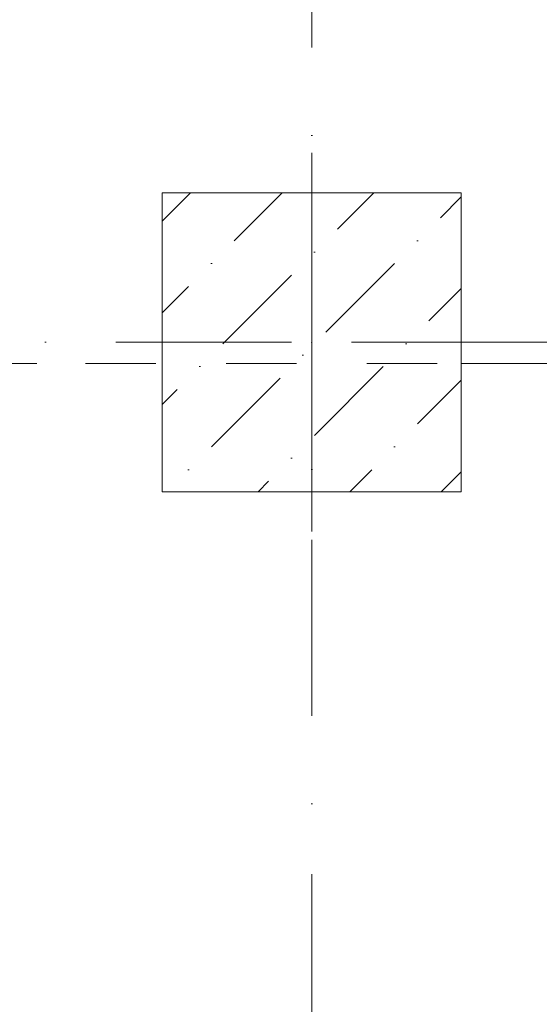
# Model space of a CAD drawing. Header units: millimetres. Extents: x -59761 to 112741, y -57975 to 46221.
# Tile 104 of 256: x 8414 to 9457, y -10329 to -8353. Entities that reach past the tile are written whole.
import ezdxf

# ---------------------------------------------------------------- set-up
doc = ezdxf.new("R2010")
doc.units = ezdxf.units.MM
for name, pattern in [('Wipeout_Contour', [1000, 0, -1000]), ('короткая штриховая', [282.222222, 141.111111, -141.111111]), ('Штриховая', [564.444447, 282.222223, -282.222223]), ('Штрихпунктирная', [670.277762, 352.777767, -176.388884, 0, -141.111112])]:
    doc.linetypes.add(name, pattern=pattern)
for name, color, linetype in [('Конструктив - Колонны', 7, 'Continuous'), ('Элемент модели - Границы зон', 7, 'Continuous'), ('Элемент Модели - Зона', 7, 'Continuous'), ('Элемент Модели - Оси', 2, 'Continuous')]:
    doc.layers.add(name, color=color, linetype=linetype)

msp = doc.modelspace()

# ---------------------------------------------------------------- linework, layer by layer
at = {"layer": 'Элемент Модели - Зона', "color": 253, "linetype": 'Штриховая', "lineweight": 15, "flags": 128}
for points in [[(-8890, -17680), (-3119.74, -17680), (-3119.74, -14858.42), (142.53, -11594.86), (156.67, -11609), (156.67, -11580), (18300, -11580), (18300, -11600), (32399.73, -11600), (32399.73, -11580), (69081.36, -11580), (72316.72, -14823.47), (72320.06, -15158.11), (72320.06, -17695), (72360, -17695), (72360, -19700), (72120, -19700), (72120, -18300), (71700, -18300), (71700, -17900), (63300, -17900), (63300, -18300), (62700, -18300), (62700, -17900), (54320, -17900), (54320, -27030), (62700, -27030), (62700, -26350), (63300, -26350), (63300, -27540), (67380, -27540), (67380, -26630), (67500, -26630), (67500, -27660), (62920, -27660), (62920, -32819.89), (72120, -32819.89), (72120, -27750), (71650, -27750), (71650, -26250), (72120, -26250), (72120, -21200), (72360, -21200), (72360, -33849.94), (72120, -33849.94), (72120, -33059.89), (54320, -33059.89), (54320, -39349.94), (72120, -39349.94), (72120, -36299.94), (71700.06, -36299.94), (71700.06, -35674.44), (72120, -35674.44), (72120, -35349.94), (72360, -35349.94), (72360, -35679.94), (75850, -35679.94), (75850, -16794.88), (75238.88, -16794.88), (75238.88, -9000), (80700, -9000), (80700, -8700), (81300, -8700), (81300, -9000), (87517.1, -9000), (87517.1, -320), (85530, -320), (85530, 300), (84182.9, 300), (81300, 300), (81300, -300), (80700, -300), (80700, 212.5), (79799.78, 212.5), (72300, 212.5), (72300, -300), (71700, -300), (71700, 212.5), (63300, 212.5), (63300, -300), (62700, -300), (62700, 212.5), (54300, 212.5), (54300, -300), (53700, -300), (53700, 212.5), (45650, 212.5), (45650, -300), (45050, -300), (44950, -300), (44950, -5367.2), (32450.06, -5367.2), (32450.06, -200), (32450.06, 7690), (32460.06, 7690), (32460.06, 13850), (29720, 13850), (29720, 5730), (28964.53, 5730), (28964.53, 212), (27300.06, 212), (27300.06, -300), (26700.06, -300), (26700.06, 212), (18300, 212), (18300, -300), (17700, -300), (17700, 212), (16025.03, 212), (16025.03, -7500), (16025.03, -9042.59), (9300, -9042.59), (9300, -9300), (8700, -9300), (8700, -9042.59), (300, -9042.59), (300, -9300), (-300, -9300), (-300, -9042.59), (-8250, -9042.59), (-8250, -9300), (-8850, -9300), (-8850, -9042.59), (-8890, -9042.59)], [(-8890, -8842.59), (-8890, -9042.59), (-8850, -9042.59), (-8850, -8700), (-8250, -8700), (-8250, -9042.59), (-300, -9042.59), (-300, -8700), (300, -8700), (300, -9042.59), (8700, -9042.59), (8700, -8700), (9300, -8700), (9300, -9042.59), (16025.03, -9042.59), (16025.03, 212.5), (16035.53, 212.5), (16035.53, 5730), (15580, 5730), (15580, 9080), (15300, 9080), (15300, 9320), (17680, 9320), (17680, 10500), (10920, 10500), (10920, 9320), (13800, 9320), (13800, 9080), (12769.68, 9080), (12769.68, -300), (3600, -300), (-8890, -300), (-8890, -350)]]:
    msp.add_lwpolyline(points, close=True, dxfattribs=at)

# ---------------------------------------------------------------- next in the draw order: wipeouts: each hides what was drawn before it
at = {"color": 254, "linetype": 'Wipeout_Contour', "lineweight": 0, "ltscale": 9937278.906872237}
msp.add_wipeout([(8700, -9300), (9300, -9300), (9300, -8700), (8700, -8700)], dxfattribs=at).dxf.layer = 'Конструктив - Колонны'

# ---------------------------------------------------------------- next in the draw order: hatches: boundary and pattern name
at = {"layer": 'Конструктив - Колонны', "linetype": 'Continuous', "lineweight": 15}
h = msp.add_hatch(dxfattribs=at)
h.set_pattern_fill('БЕТОН_01_000D', style=0, pattern_type=2)
h.set_pattern_definition([(45, (-45000, -54000), (-183.8478, 183.8478), [195, -65, 0, -65]), (45, (-44977.02, -53793.17), (-183.8478, 183.8478), [195, -65, 0, -65])])
h.paths.add_polyline_path([(8700, -9300), (9300, -9300), (9300, -8700), (8700, -8700)])

# ---------------------------------------------------------------- next in the draw order: linework, layer by layer
at = {"layer": 'Конструктив - Колонны', "color": 7, "linetype": 'Continuous', "lineweight": 0}
for p, q in [((9000, -8920), (9000, -8620)), ((8920, -9000), (8620, -9000)), ((9080, -9000), (9380, -9000)), ((9000, -9080), (9000, -9380))]:
    msp.add_line(p, q, dxfattribs=at)
at = {"layer": 'Конструктив - Колонны', "color": 7, "linetype": 'Continuous', "lineweight": 15, "flags": 128}
msp.add_lwpolyline([(8700, -9300), (9300, -9300), (9300, -8700), (8700, -8700)], close=True, dxfattribs=at)
at = {"layer": 'Конструктив - Колонны', "color": 7, "linetype": 'Continuous', "lineweight": 0}
msp.add_point((9000, -9000), dxfattribs=at)
at = {"layer": 'Элемент модели - Границы зон', "color": 7, "linetype": 'короткая штриховая', "lineweight": 15}
msp.add_lwpolyline([(16025.03, 212.5), (16025.03, -9042.59), (-8890, -9042.59), (-8890, -8842.59)], dxfattribs=at)
at = {"layer": 'Элемент Модели - Оси', "color": 7, "linetype": 'Штрихпунктирная', "lineweight": 15}
for p, q in [((9000, 38200), (9000, -55975)), ((-57760.58, -9000), (110650, -9000))]:
    msp.add_line(p, q, dxfattribs=at)

doc.saveas('drawing.dxf')
